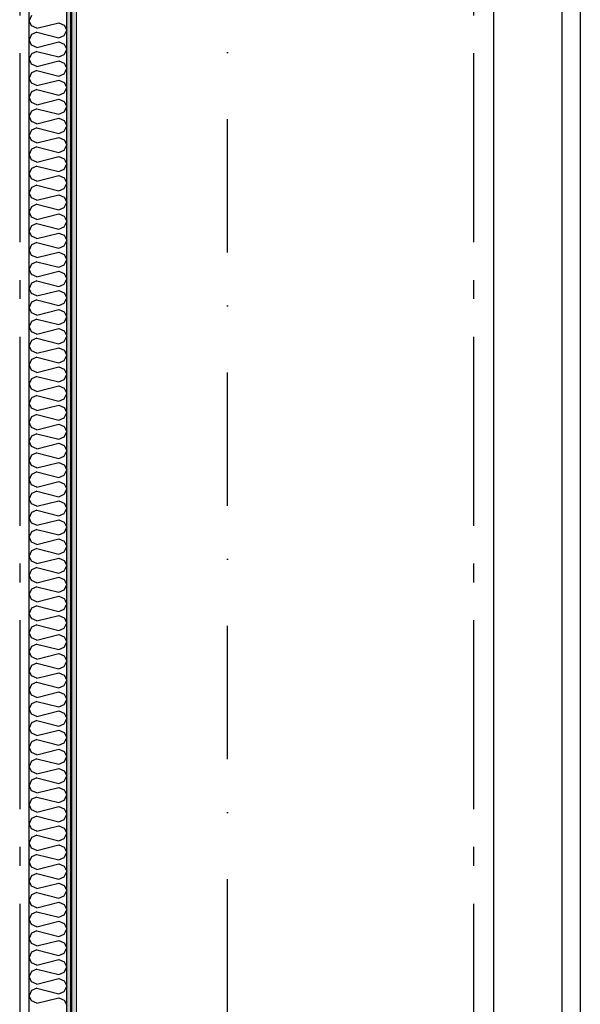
# Model space of a CAD drawing. Header units: millimetres. Extents: x -117798 to 93698, y -182207 to 252400.
# Tile 87 of 222: x -68673 to -67190, y -31032 to -28427. Entities that reach past the tile are written whole.
import ezdxf
from ezdxf.enums import TextEntityAlignment as Align

# ---------------------------------------------------------------- set-up
doc = ezdxf.new("R2010")
doc.units = ezdxf.units.MM
doc.header["$LTSCALE"] = 0.5
doc.header["$MEASUREMENT"] = 0
for name, pattern in [('Akselinje', [1500, 1000, -200, 100, -200]), ('PLINE', [0]), ('Prikk & stiplet', [1340.555525, 705.555534, -352.777767, 0, -282.222223])]:
    doc.linetypes.add(name, pattern=pattern)
doc.layers.add('236- Innvendig kledning og overflate(Nye konstruksjoner)', color=7, linetype='Continuous', lineweight=0)
for name, color, linetype in [('242- Ikke-bærende innervegger (Skravur)(Nye konstruksjoner)', 7, 'Continuous'), ('242- Ikke-bærende innervegger(Nye konstruksjoner)', 7, 'Continuous'), ('256- Faste himlinger og overflatebehandling(Nye konstruksjoner)', 7, 'Continuous'), ('82-- Modullinjer', 7, 'Continuous'), ('852- Snittmarkør', 7, 'Continuous'), ('862- M___Nettoareal(Nye konstruksjoner)', 7, 'Continuous'), ('862- M___Nettoareal(Polylinje)(Nye konstruksjoner)', 7, 'Continuous'), ('862- M___Nettoareal(Tekst)(Nye konstruksjoner)', 7, 'Continuous')]:
    doc.layers.add(name, color=color, linetype=linetype)
doc.styles.add('GENERATED_STYLE_1', font='arial.ttf')
doc.styles.add('GENERATED_STYLE_4', font='arial.ttf')
pattern_1 = [(90, (0, 0), (-86.60254, 0), [0, -50]), (90, (-43.3, 25), (-86.60254, 0), [0, -50])]

# ---------------------------------------------------------------- blocks, each defined once
blk = doc.blocks.new('*X27')
at = {"layer": '242- Ikke-bærende innervegger (Skravur)(Nye konstruksjoner)', "linetype": 'PLINE'}
for p, q in [((-68641.6, -28415.5), (-68648.2, -28429.3)), ((-68641.6, -28443.1), (-68648.2, -28429.3)), ((-68628.1, -28449.3), (-68641.6, -28443.1)), ((-68628.1, -28449.3), (-68569.4, -28434.6)), ((-68569.4, -28434.6), (-68555.9, -28440.8)), ((-68555.9, -28440.8), (-68548.2, -28454.6)), ((-68641.6, -28466.1), (-68648.2, -28479.9)), ((-68628.1, -28459.9), (-68641.6, -28466.1)), ((-68628.1, -28459.9), (-68569.4, -28474.6)), ((-68569.4, -28474.6), (-68555.9, -28468.4)), ((-68555.9, -28468.4), (-68548.2, -28454.6)), ((-68641.6, -28493.7), (-68648.2, -28479.9)), ((-68628.1, -28499.9), (-68641.6, -28493.7)), ((-68628.1, -28499.9), (-68569.4, -28485.2)), ((-68569.4, -28485.2), (-68555.9, -28491.4)), ((-68555.9, -28491.4), (-68548.2, -28505.2)), ((-68641.6, -28516.7), (-68648.2, -28530.5)), ((-68628.1, -28510.5), (-68641.6, -28516.7)), ((-68628.1, -28510.5), (-68569.4, -28525.2)), ((-68569.4, -28525.2), (-68555.9, -28519)), ((-68555.9, -28519), (-68548.2, -28505.2)), ((-68641.6, -28544.3), (-68648.2, -28530.5)), ((-68628.1, -28550.5), (-68641.6, -28544.3)), ((-68628.1, -28550.5), (-68569.4, -28535.8)), ((-68569.4, -28535.8), (-68555.9, -28542)), ((-68555.9, -28542), (-68548.2, -28555.8)), ((-68641.6, -28567.3), (-68648.2, -28581.1)), ((-68628.1, -28561.1), (-68641.6, -28567.3)), ((-68628.1, -28561.1), (-68569.4, -28575.8)), ((-68569.4, -28575.8), (-68555.9, -28569.6)), ((-68555.9, -28569.6), (-68548.2, -28555.8)), ((-68641.6, -28594.9), (-68648.2, -28581.1)), ((-68628.1, -28601.1), (-68641.6, -28594.9)), ((-68628.1, -28601.1), (-68569.4, -28586.4)), ((-68569.4, -28586.4), (-68555.9, -28592.6)), ((-68555.9, -28592.6), (-68548.2, -28606.4)), ((-68641.6, -28617.9), (-68648.2, -28631.7)), ((-68628.1, -28611.7), (-68641.6, -28617.9)), ((-68628.1, -28611.7), (-68569.4, -28626.4)), ((-68569.4, -28626.4), (-68555.9, -28620.2)), ((-68555.9, -28620.2), (-68548.2, -28606.4)), ((-68641.6, -28645.5), (-68648.2, -28631.7)), ((-68628.1, -28651.6), (-68641.6, -28645.5)), ((-68628.1, -28651.6), (-68569.4, -28637)), ((-68569.4, -28637), (-68555.9, -28643.1)), ((-68555.9, -28643.1), (-68548.2, -28657)), ((-68641.6, -28668.4), (-68648.2, -28682.3)), ((-68641.6, -28696.1), (-68648.2, -28682.3)), ((-68628.1, -28662.3), (-68641.6, -28668.4)), ((-68628.1, -28662.3), (-68569.4, -28676.9)), ((-68569.4, -28676.9), (-68555.9, -28670.8)), ((-68555.9, -28670.8), (-68548.2, -28657)), ((-68628.1, -28702.2), (-68641.6, -28696.1)), ((-68628.1, -28702.2), (-68569.4, -28687.6)), ((-68569.4, -28687.6), (-68555.9, -28693.7)), ((-68555.9, -28693.7), (-68548.2, -28707.5)), ((-68555.9, -28721.4), (-68548.2, -28707.5)), ((-68641.6, -28719), (-68648.2, -28732.8)), ((-68641.6, -28746.7), (-68648.2, -28732.8)), ((-68628.1, -28712.9), (-68641.6, -28719)), ((-68628.1, -28712.9), (-68569.4, -28727.5)), ((-68569.4, -28727.5), (-68555.9, -28721.4)), ((-68628.1, -28752.8), (-68641.6, -28746.7)), ((-68628.1, -28752.8), (-68569.4, -28738.2)), ((-68569.4, -28738.2), (-68555.9, -28744.3)), ((-68555.9, -28744.3), (-68548.2, -28758.1)), ((-68555.9, -28771.9), (-68548.2, -28758.1)), ((-68641.6, -28769.6), (-68648.2, -28783.4)), ((-68641.6, -28797.2), (-68648.2, -28783.4)), ((-68628.1, -28763.4), (-68641.6, -28769.6)), ((-68628.1, -28763.4), (-68569.4, -28778.1)), ((-68569.4, -28778.1), (-68555.9, -28771.9)), ((-68628.1, -28803.4), (-68641.6, -28797.2)), ((-68628.1, -28803.4), (-68569.4, -28788.7)), ((-68569.4, -28788.7), (-68555.9, -28794.9)), ((-68555.9, -28794.9), (-68548.2, -28808.7)), ((-68555.9, -28822.5), (-68548.2, -28808.7)), ((-68641.6, -28820.2), (-68648.2, -28834)), ((-68641.6, -28847.8), (-68648.2, -28834)), ((-68628.1, -28814), (-68641.6, -28820.2)), ((-68628.1, -28814), (-68569.4, -28828.7)), ((-68569.4, -28828.7), (-68555.9, -28822.5)), ((-68628.1, -28854), (-68641.6, -28847.8)), ((-68628.1, -28864.6), (-68641.6, -28870.8)), ((-68628.1, -28854), (-68569.4, -28839.3)), ((-68628.1, -28864.6), (-68569.4, -28879.3)), ((-68569.4, -28839.3), (-68555.9, -28845.5)), ((-68555.9, -28845.5), (-68548.2, -28859.3)), ((-68555.9, -28873.1), (-68548.2, -28859.3)), ((-68641.6, -28870.8), (-68648.2, -28884.6)), ((-68641.6, -28898.4), (-68648.2, -28884.6)), ((-68628.1, -28904.6), (-68569.4, -28889.9)), ((-68569.4, -28879.3), (-68555.9, -28873.1)), ((-68569.4, -28889.9), (-68555.9, -28896.1)), ((-68628.1, -28904.6), (-68641.6, -28898.4)), ((-68628.1, -28915.2), (-68641.6, -28921.4)), ((-68628.1, -28915.2), (-68569.4, -28929.9)), ((-68555.9, -28896.1), (-68548.2, -28909.9)), ((-68555.9, -28923.7), (-68548.2, -28909.9)), ((-68641.6, -28921.4), (-68648.2, -28935.2)), ((-68641.6, -28949), (-68648.2, -28935.2)), ((-68628.1, -28955.2), (-68569.4, -28940.5)), ((-68569.4, -28929.9), (-68555.9, -28923.7)), ((-68569.4, -28940.5), (-68555.9, -28946.7)), ((-68628.1, -28955.2), (-68641.6, -28949)), ((-68628.1, -28965.8), (-68641.6, -28972)), ((-68628.1, -28965.8), (-68569.4, -28980.5)), ((-68555.9, -28946.7), (-68548.2, -28960.5)), ((-68555.9, -28974.3), (-68548.2, -28960.5)), ((-68641.6, -28972), (-68648.2, -28985.8)), ((-68641.6, -28999.6), (-68648.2, -28985.8)), ((-68628.1, -29005.7), (-68569.4, -28991.1)), ((-68569.4, -28980.5), (-68555.9, -28974.3)), ((-68569.4, -28991.1), (-68555.9, -28997.2)), ((-68628.1, -29005.7), (-68641.6, -28999.6)), ((-68628.1, -29016.4), (-68641.6, -29022.5)), ((-68628.1, -29016.4), (-68569.4, -29031)), ((-68555.9, -28997.2), (-68548.2, -29011.1)), ((-68555.9, -29024.9), (-68548.2, -29011.1)), ((-68641.6, -29022.5), (-68648.2, -29036.4)), ((-68641.6, -29050.2), (-68648.2, -29036.4)), ((-68628.1, -29056.3), (-68569.4, -29041.7)), ((-68569.4, -29031), (-68555.9, -29024.9)), ((-68569.4, -29041.7), (-68555.9, -29047.8)), ((-68641.6, -29073.1), (-68648.2, -29086.9)), ((-68628.1, -29056.3), (-68641.6, -29050.2)), ((-68628.1, -29067), (-68641.6, -29073.1)), ((-68628.1, -29067), (-68569.4, -29081.6)), ((-68555.9, -29047.8), (-68548.2, -29061.6)), ((-68555.9, -29075.5), (-68548.2, -29061.6)), ((-68641.6, -29100.8), (-68648.2, -29086.9)), ((-68628.1, -29106.9), (-68569.4, -29092.3)), ((-68569.4, -29081.6), (-68555.9, -29075.5)), ((-68569.4, -29092.3), (-68555.9, -29098.4)), ((-68555.9, -29098.4), (-68548.2, -29112.2)), ((-68641.6, -29123.7), (-68648.2, -29137.5)), ((-68628.1, -29106.9), (-68641.6, -29100.8)), ((-68628.1, -29117.5), (-68641.6, -29123.7)), ((-68628.1, -29117.5), (-68569.4, -29132.2)), ((-68555.9, -29126), (-68548.2, -29112.2)), ((-68641.6, -29151.3), (-68648.2, -29137.5)), ((-68628.1, -29157.5), (-68641.6, -29151.3)), ((-68628.1, -29157.5), (-68569.4, -29142.8)), ((-68569.4, -29132.2), (-68555.9, -29126)), ((-68569.4, -29142.8), (-68555.9, -29149)), ((-68555.9, -29149), (-68548.2, -29162.8)), ((-68641.6, -29174.3), (-68648.2, -29188.1)), ((-68628.1, -29168.1), (-68641.6, -29174.3)), ((-68628.1, -29168.1), (-68569.4, -29182.8)), ((-68569.4, -29182.8), (-68555.9, -29176.6)), ((-68555.9, -29176.6), (-68548.2, -29162.8)), ((-68641.6, -29201.9), (-68648.2, -29188.1)), ((-68628.1, -29208.1), (-68641.6, -29201.9)), ((-68628.1, -29208.1), (-68569.4, -29193.4)), ((-68569.4, -29193.4), (-68555.9, -29199.6)), ((-68555.9, -29199.6), (-68548.2, -29213.4)), ((-68641.6, -29224.9), (-68648.2, -29238.7)), ((-68628.1, -29218.7), (-68641.6, -29224.9)), ((-68628.1, -29218.7), (-68569.4, -29233.4)), ((-68569.4, -29233.4), (-68555.9, -29227.2)), ((-68555.9, -29227.2), (-68548.2, -29213.4)), ((-68641.6, -29252.5), (-68648.2, -29238.7)), ((-68628.1, -29258.7), (-68641.6, -29252.5)), ((-68628.1, -29258.7), (-68569.4, -29244)), ((-68569.4, -29244), (-68555.9, -29250.2)), ((-68555.9, -29250.2), (-68548.2, -29264)), ((-68641.6, -29275.5), (-68648.2, -29289.3)), ((-68628.1, -29269.3), (-68641.6, -29275.5)), ((-68628.1, -29269.3), (-68569.4, -29284)), ((-68569.4, -29284), (-68555.9, -29277.8)), ((-68555.9, -29277.8), (-68548.2, -29264)), ((-68641.6, -29303.1), (-68648.2, -29289.3)), ((-68628.1, -29309.3), (-68641.6, -29303.1)), ((-68628.1, -29309.3), (-68569.4, -29294.6)), ((-68569.4, -29294.6), (-68555.9, -29300.8)), ((-68555.9, -29300.8), (-68548.2, -29314.6)), ((-68641.6, -29326.1), (-68648.2, -29339.9)), ((-68628.1, -29319.9), (-68641.6, -29326.1)), ((-68628.1, -29319.9), (-68569.4, -29334.6)), ((-68569.4, -29334.6), (-68555.9, -29328.4)), ((-68555.9, -29328.4), (-68548.2, -29314.6)), ((-68641.6, -29353.7), (-68648.2, -29339.9)), ((-68628.1, -29359.8), (-68641.6, -29353.7)), ((-68628.1, -29359.8), (-68569.4, -29345.2)), ((-68569.4, -29345.2), (-68555.9, -29351.3)), ((-68555.9, -29351.3), (-68548.2, -29365.2)), ((-68641.6, -29376.6), (-68648.2, -29390.5)), ((-68628.1, -29370.5), (-68641.6, -29376.6)), ((-68628.1, -29370.5), (-68569.4, -29385.1)), ((-68569.4, -29385.1), (-68555.9, -29379)), ((-68555.9, -29379), (-68548.2, -29365.2)), ((-68641.6, -29404.3), (-68648.2, -29390.5)), ((-68628.1, -29410.4), (-68641.6, -29404.3)), ((-68628.1, -29410.4), (-68569.4, -29395.8)), ((-68569.4, -29395.8), (-68555.9, -29401.9)), ((-68555.9, -29401.9), (-68548.2, -29415.7)), ((-68641.6, -29427.2), (-68648.2, -29441)), ((-68628.1, -29421.1), (-68641.6, -29427.2)), ((-68628.1, -29421.1), (-68569.4, -29435.7)), ((-68569.4, -29435.7), (-68555.9, -29429.6)), ((-68555.9, -29429.6), (-68548.2, -29415.7)), ((-68641.6, -29454.9), (-68648.2, -29441)), ((-68628.1, -29461), (-68641.6, -29454.9)), ((-68628.1, -29461), (-68569.4, -29446.4)), ((-68569.4, -29446.4), (-68555.9, -29452.5)), ((-68555.9, -29452.5), (-68548.2, -29466.3)), ((-68641.6, -29477.8), (-68648.2, -29491.6)), ((-68628.1, -29471.6), (-68641.6, -29477.8)), ((-68628.1, -29471.6), (-68569.4, -29486.3)), ((-68569.4, -29486.3), (-68555.9, -29480.2)), ((-68555.9, -29480.2), (-68548.2, -29466.3)), ((-68641.6, -29505.4), (-68648.2, -29491.6)), ((-68628.1, -29511.6), (-68641.6, -29505.4)), ((-68628.1, -29511.6), (-68569.4, -29496.9)), ((-68569.4, -29496.9), (-68555.9, -29503.1)), ((-68555.9, -29503.1), (-68548.2, -29516.9)), ((-68641.6, -29528.4), (-68648.2, -29542.2)), ((-68641.6, -29556), (-68648.2, -29542.2)), ((-68628.1, -29522.2), (-68641.6, -29528.4)), ((-68628.1, -29522.2), (-68569.4, -29536.9)), ((-68569.4, -29536.9), (-68555.9, -29530.7)), ((-68555.9, -29530.7), (-68548.2, -29516.9)), ((-68628.1, -29562.2), (-68641.6, -29556)), ((-68628.1, -29562.2), (-68569.4, -29547.5)), ((-68569.4, -29547.5), (-68555.9, -29553.7)), ((-68555.9, -29553.7), (-68548.2, -29567.5)), ((-68555.9, -29581.3), (-68548.2, -29567.5)), ((-68641.6, -29579), (-68648.2, -29592.8)), ((-68641.6, -29606.6), (-68648.2, -29592.8)), ((-68628.1, -29572.8), (-68641.6, -29579)), ((-68628.1, -29572.8), (-68569.4, -29587.5)), ((-68569.4, -29587.5), (-68555.9, -29581.3)), ((-68628.1, -29612.8), (-68641.6, -29606.6)), ((-68628.1, -29612.8), (-68569.4, -29598.1)), ((-68569.4, -29598.1), (-68555.9, -29604.3)), ((-68555.9, -29604.3), (-68548.2, -29618.1)), ((-68555.9, -29631.9), (-68548.2, -29618.1)), ((-68641.6, -29629.6), (-68648.2, -29643.4)), ((-68641.6, -29657.2), (-68648.2, -29643.4)), ((-68628.1, -29623.4), (-68641.6, -29629.6)), ((-68628.1, -29623.4), (-68569.4, -29638.1)), ((-68569.4, -29638.1), (-68555.9, -29631.9)), ((-68628.1, -29663.4), (-68641.6, -29657.2)), ((-68628.1, -29663.4), (-68569.4, -29648.7)), ((-68569.4, -29648.7), (-68555.9, -29654.9)), ((-68555.9, -29654.9), (-68548.2, -29668.7)), ((-68555.9, -29682.5), (-68548.2, -29668.7)), ((-68641.6, -29680.2), (-68648.2, -29694)), ((-68641.6, -29707.8), (-68648.2, -29694)), ((-68628.1, -29674), (-68641.6, -29680.2)), ((-68628.1, -29674), (-68569.4, -29688.7)), ((-68569.4, -29688.7), (-68555.9, -29682.5)), ((-68628.1, -29714), (-68641.6, -29707.8)), ((-68628.1, -29724.6), (-68641.6, -29730.7)), ((-68628.1, -29714), (-68569.4, -29699.3)), ((-68628.1, -29724.6), (-68569.4, -29739.2)), ((-68569.4, -29699.3), (-68555.9, -29705.5)), ((-68555.9, -29705.5), (-68548.2, -29719.3)), ((-68555.9, -29733.1), (-68548.2, -29719.3)), ((-68641.6, -29730.7), (-68648.2, -29744.6)), ((-68641.6, -29758.4), (-68648.2, -29744.6)), ((-68628.1, -29764.5), (-68569.4, -29749.9)), ((-68569.4, -29739.2), (-68555.9, -29733.1)), ((-68569.4, -29749.9), (-68555.9, -29756)), ((-68628.1, -29764.5), (-68641.6, -29758.4)), ((-68628.1, -29775.2), (-68641.6, -29781.3)), ((-68628.1, -29775.2), (-68569.4, -29789.8)), ((-68555.9, -29756), (-68548.2, -29769.9)), ((-68555.9, -29783.7), (-68548.2, -29769.9)), ((-68641.6, -29781.3), (-68648.2, -29795.1)), ((-68641.6, -29809), (-68648.2, -29795.1)), ((-68628.1, -29815.1), (-68569.4, -29800.5)), ((-68569.4, -29789.8), (-68555.9, -29783.7)), ((-68569.4, -29800.5), (-68555.9, -29806.6)), ((-68628.1, -29815.1), (-68641.6, -29809)), ((-68628.1, -29825.8), (-68641.6, -29831.9)), ((-68628.1, -29825.8), (-68569.4, -29840.4)), ((-68555.9, -29806.6), (-68548.2, -29820.4)), ((-68555.9, -29834.3), (-68548.2, -29820.4)), ((-68641.6, -29831.9), (-68648.2, -29845.7)), ((-68641.6, -29859.5), (-68648.2, -29845.7)), ((-68628.1, -29865.7), (-68569.4, -29851)), ((-68569.4, -29840.4), (-68555.9, -29834.3)), ((-68569.4, -29851), (-68555.9, -29857.2)), ((-68628.1, -29865.7), (-68641.6, -29859.5)), ((-68628.1, -29876.3), (-68641.6, -29882.5)), ((-68628.1, -29876.3), (-68569.4, -29891)), ((-68555.9, -29857.2), (-68548.2, -29871)), ((-68555.9, -29884.8), (-68548.2, -29871)), ((-68641.6, -29882.5), (-68648.2, -29896.3)), ((-68641.6, -29910.1), (-68648.2, -29896.3)), ((-68628.1, -29916.3), (-68569.4, -29901.6)), ((-68569.4, -29891), (-68555.9, -29884.8)), ((-68569.4, -29901.6), (-68555.9, -29907.8)), ((-68641.6, -29933.1), (-68648.2, -29946.9)), ((-68628.1, -29916.3), (-68641.6, -29910.1)), ((-68628.1, -29926.9), (-68641.6, -29933.1)), ((-68628.1, -29926.9), (-68569.4, -29941.6)), ((-68555.9, -29907.8), (-68548.2, -29921.6)), ((-68555.9, -29935.4), (-68548.2, -29921.6)), ((-68641.6, -29960.7), (-68648.2, -29946.9)), ((-68628.1, -29966.9), (-68569.4, -29952.2)), ((-68569.4, -29941.6), (-68555.9, -29935.4)), ((-68569.4, -29952.2), (-68555.9, -29958.4)), ((-68555.9, -29958.4), (-68548.2, -29972.2)), ((-68641.6, -29983.7), (-68648.2, -29997.5)), ((-68628.1, -29966.9), (-68641.6, -29960.7)), ((-68628.1, -29977.5), (-68641.6, -29983.7)), ((-68628.1, -29977.5), (-68569.4, -29992.2)), ((-68555.9, -29986), (-68548.2, -29972.2)), ((-68641.6, -30011.3), (-68648.2, -29997.5)), ((-68628.1, -30017.5), (-68641.6, -30011.3)), ((-68628.1, -30017.5), (-68569.4, -30002.8)), ((-68569.4, -29992.2), (-68555.9, -29986)), ((-68569.4, -30002.8), (-68555.9, -30009)), ((-68555.9, -30009), (-68548.2, -30022.8)), ((-68641.6, -30034.3), (-68648.2, -30048.1)), ((-68628.1, -30028.1), (-68641.6, -30034.3)), ((-68628.1, -30028.1), (-68569.4, -30042.8)), ((-68569.4, -30042.8), (-68555.9, -30036.6)), ((-68555.9, -30036.6), (-68548.2, -30022.8)), ((-68641.6, -30061.9), (-68648.2, -30048.1)), ((-68628.1, -30068.1), (-68641.6, -30061.9)), ((-68628.1, -30068.1), (-68569.4, -30053.4)), ((-68569.4, -30053.4), (-68555.9, -30059.6)), ((-68555.9, -30059.6), (-68548.2, -30073.4)), ((-68641.6, -30084.8), (-68648.2, -30098.7)), ((-68628.1, -30078.7), (-68641.6, -30084.8)), ((-68628.1, -30078.7), (-68569.4, -30093.3)), ((-68569.4, -30093.3), (-68555.9, -30087.2)), ((-68555.9, -30087.2), (-68548.2, -30073.4)), ((-68641.6, -30112.5), (-68648.2, -30098.7)), ((-68628.1, -30118.6), (-68641.6, -30112.5)), ((-68628.1, -30118.6), (-68569.4, -30104)), ((-68569.4, -30104), (-68555.9, -30110.1)), ((-68555.9, -30110.1), (-68548.2, -30124)), ((-68641.6, -30135.4), (-68648.2, -30149.2)), ((-68628.1, -30129.3), (-68641.6, -30135.4)), ((-68628.1, -30129.3), (-68569.4, -30143.9)), ((-68569.4, -30143.9), (-68555.9, -30137.8)), ((-68555.9, -30137.8), (-68548.2, -30124)), ((-68641.6, -30163.1), (-68648.2, -30149.2)), ((-68628.1, -30169.2), (-68641.6, -30163.1)), ((-68628.1, -30169.2), (-68569.4, -30154.6)), ((-68569.4, -30154.6), (-68555.9, -30160.7)), ((-68555.9, -30160.7), (-68548.2, -30174.5)), ((-68641.6, -30186), (-68648.2, -30199.8)), ((-68628.1, -30179.9), (-68641.6, -30186)), ((-68628.1, -30179.9), (-68569.4, -30194.5)), ((-68569.4, -30194.5), (-68555.9, -30188.4)), ((-68555.9, -30188.4), (-68548.2, -30174.5)), ((-68641.6, -30213.6), (-68648.2, -30199.8)), ((-68628.1, -30219.8), (-68641.6, -30213.6)), ((-68628.1, -30219.8), (-68569.4, -30205.1)), ((-68569.4, -30205.1), (-68555.9, -30211.3)), ((-68555.9, -30211.3), (-68548.2, -30225.1)), ((-68641.6, -30236.6), (-68648.2, -30250.4)), ((-68628.1, -30230.4), (-68641.6, -30236.6)), ((-68628.1, -30230.4), (-68569.4, -30245.1)), ((-68569.4, -30245.1), (-68555.9, -30238.9)), ((-68555.9, -30238.9), (-68548.2, -30225.1)), ((-68641.6, -30264.2), (-68648.2, -30250.4)), ((-68628.1, -30270.4), (-68641.6, -30264.2)), ((-68628.1, -30270.4), (-68569.4, -30255.7)), ((-68569.4, -30255.7), (-68555.9, -30261.9)), ((-68555.9, -30261.9), (-68548.2, -30275.7)), ((-68641.6, -30287.2), (-68648.2, -30301)), ((-68628.1, -30281), (-68641.6, -30287.2)), ((-68628.1, -30281), (-68569.4, -30295.7)), ((-68569.4, -30295.7), (-68555.9, -30289.5)), ((-68555.9, -30289.5), (-68548.2, -30275.7)), ((-68641.6, -30314.8), (-68648.2, -30301)), ((-68628.1, -30321), (-68641.6, -30314.8)), ((-68628.1, -30321), (-68569.4, -30306.3)), ((-68569.4, -30306.3), (-68555.9, -30312.5)), ((-68555.9, -30312.5), (-68548.2, -30326.3)), ((-68641.6, -30337.8), (-68648.2, -30351.6)), ((-68628.1, -30331.6), (-68641.6, -30337.8)), ((-68628.1, -30331.6), (-68569.4, -30346.3)), ((-68569.4, -30346.3), (-68555.9, -30340.1)), ((-68555.9, -30340.1), (-68548.2, -30326.3)), ((-68641.6, -30365.4), (-68648.2, -30351.6)), ((-68628.1, -30371.6), (-68641.6, -30365.4)), ((-68628.1, -30371.6), (-68569.4, -30356.9)), ((-68569.4, -30356.9), (-68555.9, -30363.1)), ((-68555.9, -30363.1), (-68548.2, -30376.9)), ((-68641.6, -30388.4), (-68648.2, -30402.2)), ((-68641.6, -30416), (-68648.2, -30402.2)), ((-68628.1, -30382.2), (-68641.6, -30388.4)), ((-68628.1, -30382.2), (-68569.4, -30396.9)), ((-68569.4, -30396.9), (-68555.9, -30390.7)), ((-68555.9, -30390.7), (-68548.2, -30376.9)), ((-68628.1, -30422.2), (-68641.6, -30416)), ((-68628.1, -30422.2), (-68569.4, -30407.5)), ((-68569.4, -30407.5), (-68555.9, -30413.7)), ((-68555.9, -30413.7), (-68548.2, -30427.5)), ((-68555.9, -30441.3), (-68548.2, -30427.5)), ((-68641.6, -30438.9), (-68648.2, -30452.8)), ((-68641.6, -30466.6), (-68648.2, -30452.8)), ((-68628.1, -30432.8), (-68641.6, -30438.9)), ((-68628.1, -30432.8), (-68569.4, -30447.4)), ((-68569.4, -30447.4), (-68555.9, -30441.3)), ((-68628.1, -30472.7), (-68641.6, -30466.6)), ((-68628.1, -30472.7), (-68569.4, -30458.1)), ((-68569.4, -30458.1), (-68555.9, -30464.2)), ((-68555.9, -30464.2), (-68548.2, -30478.1)), ((-68555.9, -30491.9), (-68548.2, -30478.1)), ((-68641.6, -30489.5), (-68648.2, -30503.3)), ((-68641.6, -30517.2), (-68648.2, -30503.3)), ((-68628.1, -30483.4), (-68641.6, -30489.5)), ((-68628.1, -30483.4), (-68569.4, -30498)), ((-68569.4, -30498), (-68555.9, -30491.9)), ((-68628.1, -30523.3), (-68641.6, -30517.2)), ((-68628.1, -30523.3), (-68569.4, -30508.7)), ((-68569.4, -30508.7), (-68555.9, -30514.8)), ((-68555.9, -30514.8), (-68548.2, -30528.6)), ((-68555.9, -30542.5), (-68548.2, -30528.6)), ((-68641.6, -30540.1), (-68648.2, -30553.9)), ((-68641.6, -30567.7), (-68648.2, -30553.9)), ((-68628.1, -30534), (-68641.6, -30540.1)), ((-68628.1, -30534), (-68569.4, -30548.6)), ((-68569.4, -30548.6), (-68555.9, -30542.5)), ((-68628.1, -30573.9), (-68641.6, -30567.7)), ((-68628.1, -30584.5), (-68641.6, -30590.7)), ((-68628.1, -30573.9), (-68569.4, -30559.2)), ((-68628.1, -30584.5), (-68569.4, -30599.2)), ((-68569.4, -30559.2), (-68555.9, -30565.4)), ((-68555.9, -30565.4), (-68548.2, -30579.2)), ((-68555.9, -30593), (-68548.2, -30579.2)), ((-68641.6, -30590.7), (-68648.2, -30604.5)), ((-68641.6, -30618.3), (-68648.2, -30604.5)), ((-68628.1, -30624.5), (-68569.4, -30609.8)), ((-68569.4, -30599.2), (-68555.9, -30593)), ((-68569.4, -30609.8), (-68555.9, -30616)), ((-68628.1, -30624.5), (-68641.6, -30618.3)), ((-68628.1, -30635.1), (-68641.6, -30641.3)), ((-68628.1, -30635.1), (-68569.4, -30649.8)), ((-68555.9, -30616), (-68548.2, -30629.8)), ((-68555.9, -30643.6), (-68548.2, -30629.8)), ((-68641.6, -30641.3), (-68648.2, -30655.1)), ((-68641.6, -30668.9), (-68648.2, -30655.1)), ((-68628.1, -30675.1), (-68569.4, -30660.4)), ((-68569.4, -30649.8), (-68555.9, -30643.6)), ((-68569.4, -30660.4), (-68555.9, -30666.6)), ((-68628.1, -30675.1), (-68641.6, -30668.9)), ((-68628.1, -30685.7), (-68641.6, -30691.9)), ((-68628.1, -30685.7), (-68569.4, -30700.4)), ((-68555.9, -30666.6), (-68548.2, -30680.4)), ((-68555.9, -30694.2), (-68548.2, -30680.4)), ((-68641.6, -30691.9), (-68648.2, -30705.7)), ((-68641.6, -30719.5), (-68648.2, -30705.7)), ((-68628.1, -30725.7), (-68569.4, -30711)), ((-68569.4, -30700.4), (-68555.9, -30694.2)), ((-68569.4, -30711), (-68555.9, -30717.2)), ((-68628.1, -30725.7), (-68641.6, -30719.5)), ((-68628.1, -30736.3), (-68641.6, -30742.5)), ((-68628.1, -30736.3), (-68569.4, -30751)), ((-68555.9, -30717.2), (-68548.2, -30731)), ((-68555.9, -30744.8), (-68548.2, -30731)), ((-68641.6, -30742.5), (-68648.2, -30756.3)), ((-68641.6, -30770.1), (-68648.2, -30756.3)), ((-68628.1, -30776.3), (-68569.4, -30761.6)), ((-68569.4, -30751), (-68555.9, -30744.8)), ((-68569.4, -30761.6), (-68555.9, -30767.8)), ((-68641.6, -30793), (-68648.2, -30806.9)), ((-68628.1, -30776.3), (-68641.6, -30770.1)), ((-68628.1, -30786.9), (-68641.6, -30793)), ((-68628.1, -30786.9), (-68569.4, -30801.6)), ((-68555.9, -30767.8), (-68548.2, -30781.6)), ((-68555.9, -30795.4), (-68548.2, -30781.6)), ((-68641.6, -30820.7), (-68648.2, -30806.9)), ((-68628.1, -30826.8), (-68569.4, -30812.2)), ((-68569.4, -30801.6), (-68555.9, -30795.4)), ((-68569.4, -30812.2), (-68555.9, -30818.3)), ((-68555.9, -30818.3), (-68548.2, -30832.2)), ((-68641.6, -30843.6), (-68648.2, -30857.5)), ((-68628.1, -30826.8), (-68641.6, -30820.7)), ((-68628.1, -30837.5), (-68641.6, -30843.6)), ((-68628.1, -30837.5), (-68569.4, -30852.1)), ((-68555.9, -30846), (-68548.2, -30832.2)), ((-68641.6, -30871.3), (-68648.2, -30857.5)), ((-68628.1, -30877.4), (-68641.6, -30871.3)), ((-68628.1, -30877.4), (-68569.4, -30862.8)), ((-68569.4, -30852.1), (-68555.9, -30846)), ((-68569.4, -30862.8), (-68555.9, -30868.9)), ((-68555.9, -30868.9), (-68548.2, -30882.7)), ((-68641.6, -30894.2), (-68648.2, -30908)), ((-68628.1, -30888.1), (-68641.6, -30894.2)), ((-68628.1, -30888.1), (-68569.4, -30902.7)), ((-68569.4, -30902.7), (-68555.9, -30896.6)), ((-68555.9, -30896.6), (-68548.2, -30882.7)), ((-68641.6, -30921.9), (-68648.2, -30908)), ((-68628.1, -30928), (-68641.6, -30921.9)), ((-68628.1, -30928), (-68569.4, -30913.4)), ((-68569.4, -30913.4), (-68555.9, -30919.5)), ((-68555.9, -30919.5), (-68548.2, -30933.3)), ((-68641.6, -30944.8), (-68648.2, -30958.6)), ((-68628.1, -30938.6), (-68641.6, -30944.8)), ((-68628.1, -30938.6), (-68569.4, -30953.3)), ((-68569.4, -30953.3), (-68555.9, -30947.1)), ((-68555.9, -30947.1), (-68548.2, -30933.3)), ((-68641.6, -30972.4), (-68648.2, -30958.6)), ((-68628.1, -30978.6), (-68641.6, -30972.4)), ((-68628.1, -30978.6), (-68569.4, -30963.9)), ((-68569.4, -30963.9), (-68555.9, -30970.1)), ((-68555.9, -30970.1), (-68548.2, -30983.9)), ((-68641.6, -30995.4), (-68648.2, -31009.2)), ((-68628.1, -30989.2), (-68641.6, -30995.4)), ((-68628.1, -30989.2), (-68569.4, -31003.9)), ((-68569.4, -31003.9), (-68555.9, -30997.7)), ((-68555.9, -30997.7), (-68548.2, -30983.9)), ((-68641.6, -31023), (-68648.2, -31009.2)), ((-68628.1, -31029.2), (-68641.6, -31023)), ((-68628.1, -31029.2), (-68569.4, -31014.5)), ((-68569.4, -31014.5), (-68555.9, -31020.7)), ((-68555.9, -31020.7), (-68548.2, -31034.5))]:
    blk.add_line(p, q, dxfattribs=at)
blk = doc.blocks.new('Teknisk vent._A-216_35', base_point=(-67746.5, -33797.7))
at = {"layer": '862- M___Nettoareal(Polylinje)(Nye konstruksjoner)', "linetype": 'PLINE', "flags": 128}
blk.add_lwpolyline([(-68538.2, -28334.4), (-68538.2, -38961.9), (-67238.2, -38961.9), (-67238.2, -28334.4)], close=True, dxfattribs=at)
at = {"layer": '862- M___Nettoareal(Tekst)(Nye konstruksjoner)', "style": 'GENERATED_STYLE_1'}
for tag, height, p in [('DUMMY_862', 150, (-67864.4, -33203.2)), ('ROOM_NAME', 150, (-67864.4, -34426.6)), ('DUMMY_861', 100, (-68021.5, -34026.3)), ('ROOM_NUMBER', 100, (-68021.5, -34415.1)), ('DUMMY_863', 100, (-67628.7, -34392.3))]:
    blk.add_attdef(tag, text='', height=height, rotation=90, dxfattribs=at).set_placement(p, align=Align.TOP_LEFT)
blk = doc.blocks.new('Standard grid marker[210]', base_point=(-68673.2, 26434.4))
at = {"layer": '82-- Modullinjer', "linetype": 'Akselinje'}
blk.add_line((-68673.2, 26234.4), (-68673.2, -50374.4), dxfattribs=at)
at = {"layer": '82-- Modullinjer', "style": 'GENERATED_STYLE_4'}
for tag, p in [('AC_MarkerText_1_0', (-68800.7, 26644.4)), ('AC_MarkerText_1_1', (-68800.7, -50864.4))]:
    blk.add_attdef(tag, text='', height=175, rotation=90, dxfattribs=at).set_placement(p, align=Align.TOP_CENTER)
blk = doc.blocks.new('Standard grid marker[211]', base_point=(-67473.2, 26434.4))
at = {"layer": '82-- Modullinjer', "linetype": 'Akselinje'}
blk.add_line((-67473.2, 26234.4), (-67473.2, -50374.4), dxfattribs=at)
at = {"layer": '82-- Modullinjer', "style": 'GENERATED_STYLE_4'}
for tag, p in [('AC_MarkerText_1_0', (-67600.7, 26644.4)), ('AC_MarkerText_1_1', (-67600.7, -50864.4))]:
    blk.add_attdef(tag, text='', height=175, rotation=90, dxfattribs=at).set_placement(p, align=Align.TOP_CENTER)

msp = doc.modelspace()

# ---------------------------------------------------------------- hatches: boundary and pattern name
at = {"layer": '242- Ikke-bærende innervegger (Skravur)(Nye konstruksjoner)', "linetype": 'Continuous'}
h = msp.add_hatch(dxfattribs=at)
h.set_pattern_fill('Gips', color=256, style=0, pattern_type=2)
h.set_pattern_definition(pattern_1)
h.paths.add_polyline_path([(-68535.7, -39016.9), (-68535.7, -28219.4), (-68548.2, -28219.4), (-68548.2, -39016.9)])
h = msp.add_hatch(dxfattribs=at)
h.set_pattern_fill('Gips', color=256, style=0, pattern_type=2)
h.set_pattern_definition(pattern_1)
h.paths.add_polyline_path([(-68523.2, -39016.9), (-68523.2, -28219.4), (-68535.7, -28219.4), (-68535.7, -39016.9)])

# ---------------------------------------------------------------- linework, layer by layer
at = {"layer": '236- Innvendig kledning og overflate(Nye konstruksjoner)', "linetype": 'PLINE'}
msp.add_line((-68535.7, -39016.9), (-68535.7, -28219.4), dxfattribs=at)
at = {"layer": '236- Innvendig kledning og overflate(Nye konstruksjoner)', "linetype": 'PLINE', "flags": 128}
msp.add_lwpolyline([(-68523.2, -39016.9), (-68523.2, -28219.4)], dxfattribs=at)
at = {"layer": '242- Ikke-bærende innervegger(Nye konstruksjoner)', "linetype": 'PLINE'}
for p, q in [((-68648.2, -39016.9), (-68648.2, -28219.4)), ((-68548.2, -39016.9), (-68548.2, -28219.4)), ((-67190.5, -28334.4), (-67190.5, -38899.4))]:
    msp.add_line(p, q, dxfattribs=at)
at = {"layer": '242- Ikke-bærende innervegger(Nye konstruksjoner)', "linetype": 'PLINE', "flags": 128}
msp.add_lwpolyline([(-67419.7, -28334.4), (-67419.7, -38899.4)], dxfattribs=at)
at = {"layer": '256- Faste himlinger og overflatebehandling(Nye konstruksjoner)', "linetype": 'PLINE', "flags": 128}
msp.add_lwpolyline([(-68538.2, -31721.9), (-68538.2, -28311.9)], dxfattribs=at)
at = {"layer": '852- Snittmarkør', "linetype": 'Prikk & stiplet'}
msp.add_line((-68123.2, -49153.9), (-68123.2, 6068), dxfattribs=at)

# ---------------------------------------------------------------- block references
at = {"layer": '242- Ikke-bærende innervegger(Nye konstruksjoner)'}
msp.add_blockref('*X27', (0, 0), dxfattribs=at)
at = {"layer": '82-- Modullinjer', "linetype": 'PLINE'}
for name, p in [('Standard grid marker[210]', (-68673.2, 26434.4)), ('Standard grid marker[211]', (-67473.2, 26434.4))]:
    msp.add_blockref(name, p, dxfattribs=at)
at = {"layer": '862- M___Nettoareal(Nye konstruksjoner)', "linetype": 'Continuous'}
msp.add_blockref('Teknisk vent._A-216_35', (-67746.5, -33797.7), dxfattribs=at)

doc.saveas('drawing.dxf')
